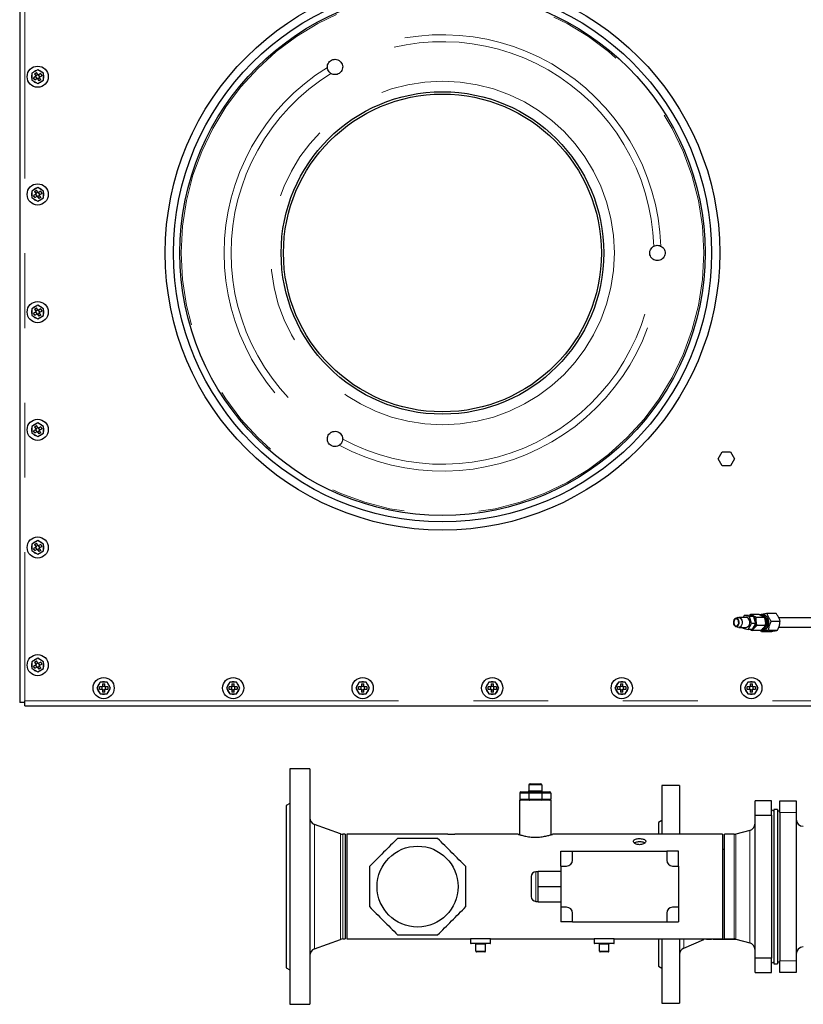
# Model space of a CAD drawing. Header units: millimetres. Extents: x 18 to 260, y 57 to 148.
# Tile 65 of 80: x 142 to 155, y 121 to 138. Entities that reach past the tile are written whole.
import ezdxf

# ---------------------------------------------------------------- set-up
doc = ezdxf.new("R2010")
doc.units = ezdxf.units.MM
doc.linetypes.add('PHANTOM', pattern=[12.7, 6.35, -1.27, 1.27, -1.27, 1.27, -1.27])

msp = doc.modelspace()

# ---------------------------------------------------------------- linework, layer by layer
at = {"color": 7, "linetype": 'Continuous', "lineweight": 25}
for p, q in [((141.941, 141.638), (141.941, 126.36)), ((142.247, 137.11), (142.147, 137.052)), ((142.147, 137.052), (142.147, 136.936)), ((142.194, 137.045), (142.229, 137.065)), ((142.254, 137.021), (142.229, 137.065)), ((142.347, 137.052), (142.247, 137.11)), ((142.347, 136.936), (142.347, 137.052)), ((142.147, 136.936), (142.247, 136.879)), ((142.219, 137.001), (142.176, 136.976)), ((142.196, 136.942), (142.176, 136.976)), ((142.194, 137.045), (142.219, 137.001)), ((142.196, 136.942), (142.239, 136.967)), ((142.211, 136.996), (142.231, 136.962)), ((142.249, 137.03), (142.214, 137.01)), ((142.239, 136.967), (142.265, 136.923)), ((142.244, 136.958), (142.279, 136.978)), ((142.247, 136.879), (142.347, 136.936)), ((142.298, 137.047), (142.254, 137.021)), ((142.283, 136.992), (142.263, 137.026)), ((142.299, 136.943), (142.265, 136.923)), ((142.274, 136.987), (142.318, 137.012)), ((142.299, 136.943), (142.274, 136.987)), ((142.298, 137.047), (142.318, 137.012)), ((142.247, 135.11), (142.147, 135.052)), ((142.147, 135.052), (142.147, 134.936)), ((142.194, 135.045), (142.229, 135.065)), ((142.194, 135.045), (142.219, 135.001)), ((142.254, 135.021), (142.229, 135.065)), ((142.347, 135.052), (142.247, 135.11)), ((142.298, 135.047), (142.254, 135.021)), ((142.298, 135.047), (142.318, 135.012)), ((142.347, 134.936), (142.347, 135.052)), ((142.147, 134.936), (142.247, 134.879)), ((142.219, 135.001), (142.176, 134.976)), ((142.196, 134.942), (142.176, 134.976)), ((142.196, 134.942), (142.239, 134.967)), ((142.211, 134.996), (142.231, 134.962)), ((142.249, 135.03), (142.214, 135.01)), ((142.239, 134.967), (142.265, 134.923)), ((142.244, 134.958), (142.279, 134.978)), ((142.247, 134.879), (142.347, 134.936)), ((142.283, 134.992), (142.263, 135.026)), ((142.299, 134.943), (142.265, 134.923)), ((142.274, 134.987), (142.318, 135.012)), ((142.299, 134.943), (142.274, 134.987)), ((142.247, 133.11), (142.147, 133.052)), ((142.147, 133.052), (142.147, 132.936)), ((142.194, 133.045), (142.229, 133.065)), ((142.194, 133.045), (142.219, 133.001)), ((142.254, 133.021), (142.229, 133.065)), ((142.347, 133.052), (142.247, 133.11)), ((142.298, 133.047), (142.254, 133.021)), ((142.298, 133.047), (142.318, 133.012)), ((142.347, 132.936), (142.347, 133.052)), ((142.147, 132.936), (142.247, 132.879)), ((142.219, 133.001), (142.176, 132.976)), ((142.196, 132.942), (142.176, 132.976)), ((142.196, 132.942), (142.239, 132.967)), ((142.211, 132.996), (142.231, 132.962)), ((142.249, 133.03), (142.214, 133.01)), ((142.239, 132.967), (142.265, 132.923)), ((142.244, 132.958), (142.279, 132.978)), ((142.247, 132.879), (142.347, 132.936)), ((142.283, 132.992), (142.263, 133.026)), ((142.299, 132.943), (142.265, 132.923)), ((142.274, 132.987), (142.318, 133.012)), ((142.299, 132.943), (142.274, 132.987)), ((142.247, 131.11), (142.147, 131.052)), ((142.147, 131.052), (142.147, 130.936)), ((142.194, 131.045), (142.229, 131.065)), ((142.194, 131.045), (142.219, 131.001)), ((142.249, 131.03), (142.214, 131.01)), ((142.254, 131.021), (142.229, 131.065)), ((142.347, 131.052), (142.247, 131.11)), ((142.298, 131.047), (142.254, 131.021)), ((142.283, 130.992), (142.263, 131.026)), ((142.298, 131.047), (142.318, 131.012)), ((142.347, 130.936), (142.347, 131.052)), ((142.147, 130.936), (142.247, 130.879)), ((142.219, 131.001), (142.176, 130.976)), ((142.196, 130.942), (142.176, 130.976)), ((142.196, 130.942), (142.239, 130.967)), ((142.211, 130.996), (142.231, 130.962)), ((142.239, 130.967), (142.265, 130.923)), ((142.244, 130.958), (142.279, 130.978)), ((142.247, 130.879), (142.347, 130.936)), ((142.299, 130.943), (142.265, 130.923)), ((142.274, 130.987), (142.318, 131.012)), ((142.299, 130.943), (142.274, 130.987)), ((153.802, 130.5), (153.872, 130.62)), ((153.872, 130.62), (154.01, 130.62)), ((154.01, 130.62), (154.08, 130.5)), ((153.872, 130.38), (153.802, 130.5)), ((154.01, 130.38), (153.872, 130.38)), ((154.08, 130.5), (154.01, 130.38)), ((142.247, 129.11), (142.147, 129.052)), ((142.147, 129.052), (142.147, 128.936)), ((142.194, 129.045), (142.229, 129.065)), ((142.194, 129.045), (142.219, 129.001)), ((142.249, 129.03), (142.214, 129.01)), ((142.254, 129.021), (142.229, 129.065)), ((142.347, 129.052), (142.247, 129.11)), ((142.298, 129.047), (142.254, 129.021)), ((142.283, 128.992), (142.263, 129.026)), ((142.298, 129.047), (142.318, 129.012)), ((142.347, 128.936), (142.347, 129.052)), ((142.147, 128.936), (142.247, 128.879)), ((142.219, 129.001), (142.176, 128.976)), ((142.196, 128.942), (142.176, 128.976)), ((142.196, 128.942), (142.239, 128.967)), ((142.211, 128.996), (142.231, 128.962)), ((142.239, 128.967), (142.265, 128.923)), ((142.244, 128.958), (142.279, 128.978)), ((142.247, 128.879), (142.347, 128.936)), ((142.299, 128.943), (142.265, 128.923)), ((142.274, 128.987), (142.318, 129.012)), ((142.299, 128.943), (142.274, 128.987)), ((154.358, 127.857), (154.333, 127.835)), ((154.5, 127.857), (154.358, 127.857)), ((154.57, 127.845), (154.541, 127.845)), ((154.628, 127.875), (154.784, 127.875)), ((154.136, 127.802), (154.097, 127.786)), ((154.28, 127.805), (154.152, 127.805)), ((154.247, 127.838), (154.228, 127.805)), ((154.336, 127.819), (154.247, 127.838)), ((154.318, 127.838), (154.247, 127.838)), ((154.312, 127.602), (154.368, 127.701)), ((154.318, 127.838), (154.406, 127.819)), ((154.368, 127.701), (154.336, 127.819)), ((154.406, 127.819), (154.336, 127.819)), ((154.439, 127.701), (154.368, 127.701)), ((154.439, 127.701), (154.383, 127.602)), ((154.406, 127.819), (154.439, 127.701)), ((154.435, 127.715), (154.435, 127.734)), ((154.59, 127.805), (154.449, 127.805)), ((154.701, 127.743), (154.857, 127.743)), ((156.031, 127.8), (154.832, 127.8)), ((154.097, 127.654), (154.136, 127.638)), ((154.152, 127.635), (154.17, 127.635)), ((154.191, 127.635), (154.28, 127.635)), ((154.22, 127.635), (154.223, 127.621)), ((154.223, 127.621), (154.312, 127.602)), ((154.383, 127.602), (154.312, 127.602)), ((154.37, 127.602), (154.359, 127.602)), ((154.526, 127.583), (154.385, 127.583)), ((154.604, 127.668), (154.462, 127.668)), ((154.539, 127.565), (154.526, 127.583)), ((154.539, 127.565), (154.694, 127.565)), ((154.541, 127.595), (154.57, 127.595)), ((154.656, 127.588), (154.812, 127.588)), ((154.834, 127.64), (156.031, 127.64)), ((142.247, 127.11), (142.147, 127.052)), ((142.147, 127.052), (142.147, 126.936)), ((142.194, 127.045), (142.229, 127.065)), ((142.194, 127.045), (142.219, 127.001)), ((142.249, 127.03), (142.214, 127.01)), ((142.254, 127.021), (142.229, 127.065)), ((142.347, 127.052), (142.247, 127.11)), ((142.298, 127.047), (142.254, 127.021)), ((142.283, 126.992), (142.263, 127.026)), ((142.274, 126.987), (142.318, 127.012)), ((142.298, 127.047), (142.318, 127.012)), ((142.347, 126.936), (142.347, 127.052)), ((142.147, 126.936), (142.247, 126.879)), ((142.219, 127.001), (142.176, 126.976)), ((142.196, 126.942), (142.176, 126.976)), ((142.196, 126.942), (142.239, 126.967)), ((142.211, 126.996), (142.231, 126.962)), ((142.239, 126.967), (142.265, 126.923)), ((142.244, 126.958), (142.279, 126.978)), ((142.247, 126.879), (142.347, 126.936)), ((142.299, 126.943), (142.265, 126.923)), ((142.299, 126.943), (142.274, 126.987)), ((143.308, 126.704), (143.251, 126.604)), ((143.424, 126.704), (143.308, 126.704)), ((143.346, 126.674), (143.386, 126.674)), ((143.346, 126.674), (143.346, 126.624)), ((143.386, 126.624), (143.386, 126.674)), ((143.481, 126.604), (143.424, 126.704)), ((145.508, 126.704), (145.451, 126.604)), ((145.624, 126.704), (145.508, 126.704)), ((145.546, 126.674), (145.586, 126.674)), ((145.546, 126.674), (145.546, 126.624)), ((145.586, 126.624), (145.586, 126.674)), ((145.681, 126.604), (145.624, 126.704)), ((147.708, 126.704), (147.651, 126.604)), ((147.824, 126.704), (147.708, 126.704)), ((147.746, 126.674), (147.786, 126.674)), ((147.746, 126.674), (147.746, 126.624)), ((147.786, 126.624), (147.786, 126.674)), ((147.881, 126.604), (147.824, 126.704)), ((149.908, 126.704), (149.851, 126.604)), ((150.024, 126.704), (149.908, 126.704)), ((149.946, 126.674), (149.986, 126.674)), ((149.946, 126.674), (149.946, 126.624)), ((149.986, 126.624), (149.986, 126.674)), ((150.081, 126.604), (150.024, 126.704)), ((152.108, 126.704), (152.051, 126.604)), ((152.224, 126.704), (152.108, 126.704)), ((152.146, 126.674), (152.186, 126.674)), ((152.146, 126.674), (152.146, 126.624)), ((152.186, 126.624), (152.186, 126.674)), ((152.281, 126.604), (152.224, 126.704)), ((154.308, 126.704), (154.251, 126.604)), ((154.424, 126.704), (154.308, 126.704)), ((154.346, 126.674), (154.386, 126.674)), ((154.346, 126.674), (154.346, 126.624)), ((154.386, 126.624), (154.386, 126.674)), ((154.481, 126.604), (154.424, 126.704)), ((143.251, 126.604), (143.308, 126.504)), ((143.346, 126.624), (143.296, 126.624)), ((143.296, 126.584), (143.296, 126.624)), ((143.296, 126.584), (143.346, 126.584)), ((143.336, 126.624), (143.336, 126.584)), ((143.386, 126.634), (143.346, 126.634)), ((143.346, 126.584), (143.346, 126.533)), ((143.346, 126.574), (143.386, 126.574)), ((143.386, 126.533), (143.346, 126.533)), ((143.436, 126.624), (143.386, 126.624)), ((143.386, 126.533), (143.386, 126.584)), ((143.386, 126.584), (143.436, 126.584)), ((143.396, 126.584), (143.396, 126.624)), ((143.424, 126.504), (143.481, 126.604)), ((143.436, 126.624), (143.436, 126.584)), ((145.451, 126.604), (145.508, 126.504)), ((145.546, 126.624), (145.496, 126.624)), ((145.496, 126.584), (145.496, 126.624)), ((145.496, 126.584), (145.546, 126.584)), ((145.536, 126.624), (145.536, 126.584)), ((145.586, 126.634), (145.546, 126.634)), ((145.546, 126.584), (145.546, 126.533)), ((145.546, 126.574), (145.586, 126.574)), ((145.586, 126.533), (145.546, 126.533)), ((145.636, 126.624), (145.586, 126.624)), ((145.586, 126.533), (145.586, 126.584)), ((145.586, 126.584), (145.636, 126.584)), ((145.596, 126.584), (145.596, 126.624)), ((145.624, 126.504), (145.681, 126.604)), ((145.636, 126.624), (145.636, 126.584)), ((147.651, 126.604), (147.708, 126.504)), ((147.746, 126.624), (147.696, 126.624)), ((147.696, 126.584), (147.696, 126.624)), ((147.696, 126.584), (147.746, 126.584)), ((147.736, 126.624), (147.736, 126.584)), ((147.786, 126.634), (147.746, 126.634)), ((147.746, 126.584), (147.746, 126.533)), ((147.746, 126.574), (147.786, 126.574)), ((147.786, 126.533), (147.746, 126.533)), ((147.836, 126.624), (147.786, 126.624)), ((147.786, 126.533), (147.786, 126.584)), ((147.786, 126.584), (147.836, 126.584)), ((147.796, 126.584), (147.796, 126.624)), ((147.824, 126.504), (147.881, 126.604)), ((147.836, 126.624), (147.836, 126.584)), ((149.851, 126.604), (149.908, 126.504)), ((149.946, 126.624), (149.896, 126.624)), ((149.896, 126.584), (149.896, 126.624)), ((149.896, 126.584), (149.946, 126.584)), ((149.936, 126.624), (149.936, 126.584)), ((149.986, 126.634), (149.946, 126.634)), ((149.946, 126.584), (149.946, 126.533)), ((149.946, 126.574), (149.986, 126.574)), ((149.986, 126.533), (149.946, 126.533)), ((150.036, 126.624), (149.986, 126.624)), ((149.986, 126.533), (149.986, 126.584)), ((149.986, 126.584), (150.036, 126.584)), ((149.996, 126.584), (149.996, 126.624)), ((150.024, 126.504), (150.081, 126.604)), ((150.036, 126.624), (150.036, 126.584)), ((152.051, 126.604), (152.108, 126.504)), ((152.146, 126.624), (152.096, 126.624)), ((152.096, 126.584), (152.096, 126.624)), ((152.096, 126.584), (152.146, 126.584)), ((152.136, 126.624), (152.136, 126.584)), ((152.186, 126.634), (152.146, 126.634)), ((152.146, 126.584), (152.146, 126.533)), ((152.146, 126.574), (152.186, 126.574)), ((152.186, 126.533), (152.146, 126.533)), ((152.236, 126.624), (152.186, 126.624)), ((152.186, 126.533), (152.186, 126.584)), ((152.186, 126.584), (152.236, 126.584)), ((152.196, 126.584), (152.196, 126.624)), ((152.224, 126.504), (152.281, 126.604)), ((152.236, 126.624), (152.236, 126.584)), ((154.251, 126.604), (154.308, 126.504)), ((154.346, 126.624), (154.296, 126.624)), ((154.296, 126.584), (154.296, 126.624)), ((154.296, 126.584), (154.346, 126.584)), ((154.336, 126.624), (154.336, 126.584)), ((154.386, 126.634), (154.346, 126.634)), ((154.346, 126.584), (154.346, 126.533)), ((154.346, 126.574), (154.386, 126.574)), ((154.386, 126.533), (154.346, 126.533)), ((154.436, 126.624), (154.386, 126.624)), ((154.386, 126.533), (154.386, 126.584)), ((154.386, 126.584), (154.436, 126.584)), ((154.396, 126.584), (154.396, 126.624)), ((154.424, 126.504), (154.481, 126.604)), ((154.436, 126.624), (154.436, 126.584)), ((142.026, 126.36), (141.941, 126.36)), ((142.026, 126.36), (142.026, 126.385)), ((142.026, 126.3), (142.026, 126.36)), ((143.308, 126.504), (143.424, 126.504)), ((145.508, 126.504), (145.624, 126.504)), ((147.708, 126.504), (147.824, 126.504)), ((149.908, 126.504), (150.024, 126.504)), ((152.108, 126.504), (152.224, 126.504)), ((154.308, 126.504), (154.424, 126.504)), ((142.026, 126.3), (156.031, 126.3)), ((146.869, 125.23), (146.529, 125.23)), ((146.529, 125.23), (146.529, 121.23)), ((146.869, 125.23), (146.869, 121.23)), ((150.454, 124.839), (150.598, 124.839)), ((150.589, 124.959), (150.589, 124.859)), ((150.598, 124.839), (150.8, 124.839)), ((150.609, 124.979), (150.789, 124.979)), ((150.8, 124.839), (150.944, 124.839)), ((150.809, 124.959), (150.809, 124.859)), ((153.149, 124.95), (152.849, 124.95)), ((152.849, 124.95), (152.849, 124.119)), ((153.149, 124.95), (153.149, 124.119)), ((150.429, 124.699), (150.429, 124.113)), ((150.969, 124.699), (150.429, 124.699)), ((150.434, 124.819), (150.434, 124.719)), ((150.589, 124.819), (150.589, 124.719)), ((150.809, 124.819), (150.809, 124.719)), ((150.964, 124.819), (150.964, 124.719)), ((150.969, 124.113), (150.969, 124.699)), ((154.429, 124.446), (154.429, 124.69)), ((154.709, 124.69), (154.429, 124.69)), ((154.709, 124.446), (154.709, 124.69)), ((154.849, 124.69), (155.129, 124.69)), ((154.849, 124.49), (154.849, 124.69)), ((155.129, 124.69), (155.129, 124.49)), ((146.529, 124.645), (146.469, 124.61)), ((146.469, 124.61), (146.469, 121.85)), ((154.749, 124.51), (154.709, 124.533)), ((154.809, 124.54), (154.749, 124.54)), ((154.749, 124.54), (154.749, 122.122)), ((154.809, 124.54), (154.809, 122.122)), ((154.849, 124.51), (154.809, 124.51)), ((152.849, 124.355), (152.789, 124.32)), ((154.429, 124.446), (154.709, 124.446)), ((154.429, 122.014), (154.429, 124.446)), ((154.709, 124.446), (154.709, 122.014)), ((154.849, 124.49), (154.849, 121.97)), ((155.129, 124.49), (155.129, 121.97)), ((147.387, 124.126), (146.948, 124.286)), ((152.789, 124.32), (152.789, 124.119)), ((154.34, 124.186), (154.104, 124.123)), ((147.469, 124.119), (147.428, 124.119)), ((147.469, 124.119), (147.469, 122.341)), ((149.206, 124.119), (147.499, 124.119)), ((147.499, 124.119), (147.499, 122.341)), ((150.409, 124.119), (149.333, 124.119)), ((153.879, 124.119), (150.989, 124.119)), ((153.149, 124.119), (153.149, 124.124)), ((153.879, 124.119), (153.879, 122.341)), ((154.073, 124.119), (153.909, 124.119)), ((153.909, 122.341), (153.909, 124.119)), ((151.129, 123.58), (151.129, 123.83)), ((151.129, 123.83), (151.329, 123.83)), ((151.329, 123.68), (151.329, 123.83)), ((151.329, 123.83), (152.929, 123.83)), ((152.929, 123.83), (152.929, 123.68)), ((153.129, 123.83), (152.929, 123.83)), ((153.129, 123.58), (153.129, 123.83)), ((153.909, 123.861), (153.879, 123.861)), ((151.129, 123.58), (151.129, 122.88)), ((151.129, 123.58), (151.229, 123.58)), ((153.029, 123.58), (153.129, 123.58)), ((153.129, 123.58), (153.129, 122.88)), ((150.629, 123.4), (150.629, 123.06)), ((150.749, 123.48), (150.709, 123.48)), ((150.749, 123.49), (151.129, 123.49)), ((150.749, 123.23), (150.749, 123.49)), ((150.749, 122.97), (150.749, 123.23)), ((150.749, 123.23), (151.129, 123.23)), ((150.709, 122.98), (150.749, 122.98)), ((150.749, 122.97), (151.129, 122.97)), ((151.229, 122.88), (151.129, 122.88)), ((151.129, 122.88), (151.129, 122.63)), ((153.129, 122.88), (153.029, 122.88)), ((153.129, 122.88), (153.129, 122.63)), ((151.329, 122.63), (151.329, 122.78)), ((152.929, 122.78), (152.929, 122.63)), ((151.329, 122.63), (151.129, 122.63)), ((151.329, 122.63), (152.929, 122.63)), ((152.929, 122.63), (153.129, 122.63)), ((146.948, 122.174), (147.387, 122.334)), ((147.428, 122.341), (147.469, 122.341)), ((147.499, 122.341), (149.599, 122.341)), ((149.599, 122.341), (149.599, 122.271)), ((149.939, 122.341), (149.599, 122.341)), ((149.939, 122.341), (151.699, 122.341)), ((149.939, 122.271), (149.939, 122.341)), ((151.699, 122.341), (151.699, 122.271)), ((152.039, 122.341), (151.699, 122.341)), ((152.039, 122.341), (153.879, 122.341)), ((152.039, 122.271), (152.039, 122.341)), ((152.789, 122.341), (152.789, 121.88)), ((152.849, 122.341), (152.849, 121.25)), ((153.149, 122.341), (153.149, 121.25)), ((153.222, 122.187), (153.559, 122.33)), ((153.605, 122.339), (153.689, 122.339)), ((153.689, 122.341), (153.689, 122.339)), ((153.719, 122.341), (153.719, 122.339)), ((153.719, 122.339), (154.095, 122.339)), ((153.909, 122.341), (154.073, 122.341)), ((154.104, 122.337), (154.34, 122.274)), ((149.929, 122.261), (149.609, 122.261)), ((149.689, 122.131), (149.689, 122.251)), ((149.849, 122.131), (149.849, 122.251)), ((152.029, 122.261), (151.709, 122.261)), ((151.789, 122.131), (151.789, 122.251)), ((151.949, 122.131), (151.949, 122.251)), ((149.839, 122.121), (149.699, 122.121)), ((151.939, 122.121), (151.799, 122.121)), ((154.709, 122.014), (154.429, 122.014)), ((154.429, 121.77), (154.429, 122.014)), ((154.709, 121.77), (154.709, 122.014)), ((154.749, 122.122), (154.749, 121.92)), ((154.809, 122.122), (154.809, 121.92)), ((146.469, 121.85), (146.529, 121.815)), ((152.789, 121.88), (152.849, 121.845)), ((154.709, 121.927), (154.749, 121.95)), ((154.749, 121.92), (154.809, 121.92)), ((154.809, 121.95), (154.849, 121.95)), ((154.849, 121.77), (154.849, 121.97)), ((155.129, 121.97), (155.129, 121.77)), ((154.429, 121.77), (154.709, 121.77)), ((155.129, 121.77), (154.849, 121.77)), ((146.529, 121.23), (146.869, 121.23)), ((152.849, 121.25), (153.149, 121.25))]:
    msp.add_line(p, q, dxfattribs=at)
at = {"color": 8, "linetype": 'PHANTOM', "lineweight": 18}
for p, q in [((142.026, 141.613), (142.026, 126.385)), ((142.026, 126.385), (156.031, 126.385)), ((150.809, 124.959), (150.589, 124.959)), ((150.589, 124.859), (150.809, 124.859)), ((150.589, 124.819), (150.434, 124.819)), ((150.434, 124.719), (150.589, 124.719)), ((150.809, 124.819), (150.589, 124.819)), ((150.589, 124.719), (150.809, 124.719)), ((150.964, 124.819), (150.809, 124.819)), ((150.809, 124.719), (150.964, 124.719)), ((155.129, 124.49), (154.849, 124.49)), ((146.948, 124.286), (146.948, 122.174)), ((154.34, 122.274), (154.34, 124.186)), ((147.387, 124.126), (147.387, 122.334)), ((147.428, 124.119), (147.428, 122.341)), ((154.073, 122.341), (154.073, 124.119)), ((154.104, 122.337), (154.104, 124.123)), ((150.709, 123.48), (150.709, 122.98)), ((153.222, 122.341), (153.222, 122.187)), ((153.559, 122.341), (153.559, 122.33)), ((153.605, 122.341), (153.605, 122.339)), ((149.599, 122.271), (149.939, 122.271)), ((149.849, 122.251), (149.689, 122.251)), ((151.699, 122.271), (152.039, 122.271)), ((151.949, 122.251), (151.789, 122.251)), ((149.689, 122.131), (149.849, 122.131)), ((151.789, 122.131), (151.949, 122.131)), ((154.849, 121.97), (155.129, 121.97))]:
    msp.add_line(p, q, dxfattribs=at)
at = {"color": 7, "linetype": 'Continuous', "lineweight": 25, "flags": 128}
for points in [[(154.53, 127.844), (154.54, 127.845), (154.561, 127.842), (154.581, 127.832), (154.599, 127.815), (154.613, 127.793), (154.623, 127.766), (154.629, 127.737)], [(154.552, 127.845), (154.568, 127.847), (154.59, 127.844), (154.61, 127.834), (154.628, 127.817), (154.643, 127.794), (154.653, 127.767), (154.659, 127.737), (154.659, 127.707), (154.654, 127.677), (154.644, 127.649), (154.63, 127.626), (154.613, 127.608), (154.592, 127.597), (154.571, 127.593), (154.552, 127.595)], [(154.657, 127.737), (154.652, 127.766), (154.641, 127.793), (154.627, 127.815), (154.609, 127.832), (154.589, 127.842), (154.57, 127.845)], [(154.158, 127.71), (154.158, 127.732), (154.152, 127.754), (154.142, 127.771), (154.129, 127.784), (154.113, 127.789), (154.097, 127.787), (154.083, 127.777), (154.071, 127.762), (154.064, 127.742), (154.061, 127.719), (154.064, 127.697), (154.072, 127.677), (154.084, 127.662), (154.099, 127.653), (154.115, 127.651), (154.13, 127.657), (154.143, 127.67), (154.153, 127.688), (154.158, 127.71)], [(154.152, 127.711), (154.151, 127.732), (154.146, 127.751), (154.136, 127.767), (154.123, 127.777), (154.109, 127.78), (154.094, 127.776), (154.082, 127.765), (154.073, 127.749), (154.068, 127.729), (154.068, 127.708), (154.074, 127.689), (154.083, 127.673), (154.096, 127.663), (154.111, 127.66), (154.125, 127.664), (154.138, 127.675), (154.147, 127.691), (154.152, 127.711)], [(154.136, 127.802), (154.148, 127.805), (154.166, 127.803), (154.182, 127.794), (154.196, 127.778), (154.207, 127.757), (154.212, 127.733), (154.212, 127.707)], [(154.212, 127.707), (154.206, 127.683), (154.196, 127.662), (154.182, 127.646), (154.166, 127.637), (154.148, 127.635), (154.136, 127.638)], [(154.339, 127.707), (154.339, 127.733), (154.334, 127.757), (154.324, 127.778), (154.31, 127.794), (154.293, 127.803), (154.28, 127.805)], [(154.34, 127.834), (154.348, 127.836), (154.369, 127.838), (154.39, 127.833), (154.409, 127.821), (154.425, 127.802), (154.437, 127.778), (154.445, 127.751), (154.448, 127.721), (154.446, 127.692), (154.438, 127.664), (154.426, 127.64), (154.41, 127.621), (154.391, 127.608), (154.385, 127.605)], [(154.629, 127.737), (154.629, 127.707), (154.624, 127.678), (154.615, 127.651), (154.601, 127.628), (154.584, 127.61), (154.564, 127.599), (154.543, 127.595), (154.541, 127.595)], [(154.57, 127.595), (154.571, 127.595), (154.592, 127.599), (154.612, 127.61), (154.629, 127.628), (154.643, 127.651), (154.653, 127.678), (154.657, 127.707), (154.657, 127.737)], [(154.611, 127.735), (154.606, 127.763), (154.596, 127.787)]]:
    msp.add_lwpolyline(points, dxfattribs=at)
at = {"color": 7, "linetype": 'Continuous', "lineweight": 25}
for centre, radius in [((149.121, 133.999), 4.71), ((149.121, 133.999), 4.57), ((149.121, 133.999), 4.46), ((142.247, 136.994), 0.18), ((149.121, 133.999), 2.74), ((149.121, 133.999), 2.7), ((142.247, 134.994), 0.18), ((142.247, 132.994), 0.18), ((142.247, 130.994), 0.18), ((142.247, 128.994), 0.18), ((142.247, 126.994), 0.18), ((143.366, 126.604), 0.18), ((145.566, 126.604), 0.18), ((147.766, 126.604), 0.18), ((149.966, 126.604), 0.18), ((152.166, 126.604), 0.18), ((154.366, 126.604), 0.18), ((148.699, 123.23), 0.688)]:
    msp.add_circle(centre, radius, dxfattribs=at)
at = {"color": 8, "linetype": 'PHANTOM', "lineweight": 18}
for radius in [4.437, 2.919]:
    msp.add_circle((149.121, 133.999), radius, dxfattribs=at)
for radius, start, end in [(3.709, 1.8034, 118.1966), (3.591, 1.8346, 118.1654), (3.709, 121.8034, 238.1966), (3.591, 121.8346, 238.1654), (3.709, 241.8034, 358.1966), (3.591, 241.8346, 358.1654)]:
    msp.add_arc((149.121, 133.999), radius, start, end, dxfattribs=at)
at = {"color": 7, "linetype": 'Continuous', "lineweight": 25}
for centre, radius, start, end in [((142.247, 136.994), 0.105, 102.2472, 137.7528), ((142.247, 136.994), 0.105, 42.2472, 77.7528), ((142.247, 136.994), 0.105, 162.2472, 197.7528), ((142.247, 136.994), 0.105, 222.2472, 257.7528), ((142.247, 136.994), 0.105, 282.2472, 317.7528), ((142.247, 136.994), 0.105, 342.2472, 17.7528), ((142.247, 134.994), 0.105, 102.2472, 137.7528), ((142.247, 134.994), 0.105, 42.2472, 77.7528), ((142.247, 134.994), 0.105, 162.2472, 197.7528), ((142.247, 134.994), 0.105, 222.2472, 257.7528), ((142.247, 134.994), 0.105, 282.2472, 317.7528), ((142.247, 134.994), 0.105, 342.2472, 17.7528), ((142.247, 132.994), 0.105, 102.2472, 137.7528), ((142.247, 132.994), 0.105, 42.2472, 77.7528), ((142.247, 132.994), 0.105, 162.2472, 197.7528), ((142.247, 132.994), 0.105, 222.2472, 257.7528), ((142.247, 132.994), 0.105, 282.2472, 317.7528), ((142.247, 132.994), 0.105, 342.2472, 17.7528), ((142.247, 130.994), 0.105, 162.2472, 197.7528), ((142.247, 130.994), 0.105, 102.2472, 137.7528), ((142.247, 130.994), 0.105, 42.2472, 77.7528), ((142.247, 130.994), 0.105, 342.2472, 17.7528), ((142.247, 130.994), 0.105, 222.2472, 257.7528), ((142.247, 130.994), 0.105, 282.2472, 317.7528), ((142.247, 128.994), 0.105, 162.2472, 197.7528), ((142.247, 128.994), 0.105, 102.2472, 137.7528), ((142.247, 128.994), 0.105, 42.2472, 77.7528), ((142.247, 128.994), 0.105, 342.2472, 17.7528), ((142.247, 128.994), 0.105, 222.2472, 257.7528), ((142.247, 128.994), 0.105, 282.2472, 317.7528), ((154.267, 127.706), 0.0718, 279.9265, 1.1685), ((154.333, 127.709), 0.101, 313.3909, 347.6132), ((154.318, 127.725), 0.117, 4.3579, 34.5721), ((154.496, 127.714), 0.121, 301.1662, 10.5166), ((154.478, 127.725), 0.137, 4.5651, 32.7608), ((154.462, 127.72), 0.15, 343.1132, 5.7975), ((142.247, 126.994), 0.105, 162.2472, 197.7528), ((142.247, 126.994), 0.105, 102.2472, 137.7528), ((142.247, 126.994), 0.105, 42.2472, 77.7528), ((142.247, 126.994), 0.105, 342.2472, 17.7528), ((142.247, 126.994), 0.105, 222.2472, 257.7528), ((142.247, 126.994), 0.105, 282.2472, 317.7528), ((143.366, 126.604), 0.105, 132.2472, 167.7528), ((143.366, 126.604), 0.105, 72.2472, 107.7528), ((143.366, 126.604), 0.105, 12.2472, 47.7528), ((145.566, 126.604), 0.105, 132.2472, 167.7528), ((145.566, 126.604), 0.105, 72.2472, 107.7528), ((145.566, 126.604), 0.105, 12.2472, 47.7528), ((147.766, 126.604), 0.105, 132.2472, 167.7528), ((147.766, 126.604), 0.105, 72.2472, 107.7528), ((147.766, 126.604), 0.105, 12.2472, 47.7528), ((149.966, 126.604), 0.105, 132.2472, 167.7528), ((149.966, 126.604), 0.105, 72.2472, 107.7528), ((149.966, 126.604), 0.105, 12.2472, 47.7528), ((152.166, 126.604), 0.105, 132.2472, 167.7528), ((152.166, 126.604), 0.105, 72.2472, 107.7528), ((152.166, 126.604), 0.105, 12.2472, 47.7528), ((154.366, 126.604), 0.105, 132.2472, 167.7528), ((154.366, 126.604), 0.105, 72.2472, 107.7528), ((154.366, 126.604), 0.105, 12.2472, 47.7528), ((143.366, 126.604), 0.105, 192.2472, 227.7528), ((143.366, 126.604), 0.105, 312.2472, 347.7528), ((145.566, 126.604), 0.105, 192.2472, 227.7528), ((145.566, 126.604), 0.105, 312.2472, 347.7528), ((147.766, 126.604), 0.105, 192.2472, 227.7528), ((147.766, 126.604), 0.105, 312.2472, 347.7528), ((149.966, 126.604), 0.105, 192.2472, 227.7528), ((149.966, 126.604), 0.105, 312.2472, 347.7528), ((152.166, 126.604), 0.105, 192.2472, 227.7528), ((152.166, 126.604), 0.105, 312.2472, 347.7528), ((154.366, 126.604), 0.105, 192.2472, 227.7528), ((154.366, 126.604), 0.105, 312.2472, 347.7528), ((143.366, 126.604), 0.105, 252.2472, 287.7528), ((145.566, 126.604), 0.105, 252.2472, 287.7528), ((147.766, 126.604), 0.105, 252.2472, 287.7528), ((149.966, 126.604), 0.105, 252.2472, 287.7528), ((152.166, 126.604), 0.105, 252.2472, 287.7528), ((154.366, 126.604), 0.105, 252.2472, 287.7528), ((150.454, 124.819), 0.02, 90, 180), ((150.569, 124.859), 0.02, 270, 0), ((150.609, 124.959), 0.02, 90, 180), ((150.789, 124.959), 0.02, 0, 90), ((150.829, 124.859), 0.02, 180, 270), ((150.944, 124.819), 0.02, 0, 90), ((150.454, 124.719), 0.02, 180, 270), ((150.944, 124.719), 0.02, 270, 0), ((146.989, 124.399), 0.12, 180, 250), ((155.249, 124.375), 0.12, 180, 270), ((154.309, 124.302), 0.12, 285, 0), ((147.428, 124.239), 0.12, 250, 270), ((154.073, 124.239), 0.12, 270, 285), ((151.229, 123.68), 0.1, 270, 0), ((153.029, 123.68), 0.1, 180, 270), ((150.709, 123.4), 0.08, 90, 180), ((150.709, 123.06), 0.08, 180, 270), ((151.229, 122.78), 0.1, 0, 90), ((153.029, 122.78), 0.1, 90, 180), ((147.428, 122.221), 0.12, 90, 110), ((153.605, 122.219), 0.12, 90, 113), ((154.073, 122.221), 0.12, 75, 90), ((146.989, 122.061), 0.12, 110, 180), ((149.609, 122.271), 0.01, 180, 270), ((149.679, 122.251), 0.01, 0, 90), ((149.859, 122.251), 0.01, 90, 180), ((149.929, 122.271), 0.01, 270, 0), ((151.709, 122.271), 0.01, 180, 270), ((151.779, 122.251), 0.01, 0, 90), ((151.959, 122.251), 0.01, 90, 180), ((152.029, 122.271), 0.01, 270, 0), ((153.269, 122.076), 0.12, 113, 180), ((154.309, 122.158), 0.12, 0, 75), ((155.249, 122.085), 0.12, 90, 180), ((149.699, 122.131), 0.01, 180, 270), ((149.839, 122.131), 0.01, 270, 0), ((151.799, 122.131), 0.01, 180, 270), ((151.939, 122.131), 0.01, 270, 0)]:
    msp.add_arc(centre, radius, start, end, dxfattribs=at)
for centre, start_param, end_param in [((150.598, 124.819), 0, 1.570796), ((150.8, 124.819), 4.712389, 6.283185), ((150.598, 124.719), 1.570796, 3.141593), ((150.8, 124.719), 3.141593, 4.712389)]:
    msp.add_ellipse(centre, major_axis=(0, 0.02), ratio=0.414214, start_param=start_param, end_param=end_param, dxfattribs=at)
for points, knots in [([(147.166, 137.151), (147.167, 137.166), (147.168, 137.195), (147.187, 137.236), (147.218, 137.267), (147.258, 137.287), (147.301, 137.292), (147.339, 137.285), (147.36, 137.273), (147.368, 137.268)], [0, 0, 0, 0, 0.1528227, 0.3058357, 0.4557653, 0.6025748, 0.7485521, 0.896153, 1, 1, 1, 1]), ([(147.368, 137.268), (147.379, 137.26), (147.399, 137.243), (147.42, 137.206), (147.424, 137.179), (147.426, 137.165)], [0, 0, 0, 0, 0.325138, 0.650983, 1, 1, 1, 1]), ([(147.227, 137.05), (147.216, 137.058), (147.195, 137.074), (147.174, 137.109), (147.168, 137.136), (147.166, 137.15), (147.166, 137.151)], [0, 0, 0, 0, 0.324655, 0.650176, 0.963616, 1, 1, 1, 1]), ([(147.426, 137.165), (147.425, 137.15), (147.423, 137.121), (147.402, 137.081), (147.37, 137.05), (147.331, 137.032), (147.288, 137.028), (147.252, 137.036), (147.233, 137.046), (147.227, 137.05)], [0, 0, 0, 0, 0.157285, 0.314792, 0.468324, 0.617793, 0.766381, 0.917518, 1, 1, 1, 1]), ([(152.71, 133.884), (152.698, 133.892), (152.674, 133.908), (152.649, 133.947), (152.639, 133.989), (152.643, 134.033), (152.661, 134.072), (152.685, 134.099), (152.704, 134.11), (152.71, 134.114)], [0, 0, 0, 0, 0.15729, 0.31479, 0.468323, 0.617789, 0.766382, 0.917516, 1, 1, 1, 1]), ([(152.71, 134.114), (152.722, 134.119), (152.747, 134.129), (152.787, 134.13), (152.814, 134.122), (152.827, 134.116), (152.828, 134.116)], [0, 0, 0, 0, 0.3246336, 0.6501548, 0.9635915, 1, 1, 1, 1]), ([(152.828, 134.116), (152.841, 134.108), (152.866, 134.093), (152.891, 134.055), (152.903, 134.013), (152.9, 133.969), (152.883, 133.929), (152.858, 133.899), (152.837, 133.887), (152.828, 133.882)], [0, 0, 0, 0, 0.1528112, 0.3058376, 0.4557669, 0.602582, 0.7485461, 0.8961484, 1, 1, 1, 1]), ([(152.828, 133.882), (152.817, 133.878), (152.792, 133.868), (152.752, 133.868), (152.725, 133.877), (152.712, 133.883), (152.71, 133.884)], [0, 0, 0, 0, 0.30923, 0.6361268, 0.9497733, 1, 1, 1, 1]), ([(147.166, 130.847), (147.168, 130.859), (147.172, 130.884), (147.191, 130.918), (147.212, 130.938), (147.225, 130.947), (147.227, 130.948)], [0, 0, 0, 0, 0.29401, 0.622183, 0.936009, 1, 1, 1, 1]), ([(147.227, 130.948), (147.231, 130.95), (147.247, 130.96), (147.281, 130.97), (147.326, 130.967), (147.366, 130.95), (147.399, 130.921), (147.42, 130.884), (147.426, 130.853), (147.426, 130.836), (147.426, 130.833)], [0, 0, 0, 0, 0.047512, 0.208461, 0.365689, 0.517629, 0.666415, 0.815495, 0.968014, 1, 1, 1, 1]), ([(147.368, 130.73), (147.365, 130.728), (147.35, 130.718), (147.318, 130.707), (147.273, 130.708), (147.231, 130.723), (147.197, 130.75), (147.174, 130.787), (147.166, 130.821), (147.166, 130.841), (147.166, 130.847)], [0, 0, 0, 0, 0.03849, 0.194451, 0.347439, 0.496338, 0.642643, 0.788809, 0.937207, 1, 1, 1, 1]), ([(147.426, 130.833), (147.425, 130.827), (147.424, 130.807), (147.411, 130.774), (147.39, 130.746), (147.374, 130.734), (147.368, 130.73)], [0, 0, 0, 0, 0.153013, 0.51192, 0.830876, 1, 1, 1, 1]), ([(154.449, 127.805), (154.437, 127.811), (154.411, 127.823), (154.381, 127.84), (154.365, 127.852), (154.358, 127.857)], [0, 0, 0, 0, 0.3361422, 0.6822632, 1, 1, 1, 1]), ([(154.5, 127.857), (154.512, 127.852), (154.537, 127.84), (154.568, 127.822), (154.583, 127.81), (154.59, 127.805)], [0, 0, 0, 0, 0.336149, 0.682261, 1, 1, 1, 1]), ([(154.511, 127.852), (154.515, 127.853), (154.528, 127.857), (154.554, 127.862), (154.59, 127.869), (154.617, 127.873), (154.628, 127.875)], [0, 0, 0, 0, 0.132864, 0.44086, 0.757835, 1, 1, 1, 1]), ([(154.628, 127.875), (154.634, 127.86), (154.644, 127.831), (154.669, 127.786), (154.691, 127.757), (154.701, 127.743)], [0, 0, 0, 0, 0.336155, 0.682267, 1, 1, 1, 1]), ([(154.857, 127.743), (154.851, 127.757), (154.841, 127.787), (154.816, 127.832), (154.794, 127.861), (154.784, 127.875)], [0, 0, 0, 0, 0.336147, 0.682258, 1, 1, 1, 1]), ([(154.462, 127.668), (154.461, 127.673), (154.455, 127.693), (154.449, 127.728), (154.447, 127.768), (154.448, 127.794), (154.449, 127.805)], [0, 0, 0, 0, 0.128318, 0.436991, 0.754655, 1, 1, 1, 1]), ([(154.59, 127.805), (154.593, 127.794), (154.6, 127.769), (154.605, 127.728), (154.606, 127.694), (154.604, 127.673), (154.604, 127.668)], [0, 0, 0, 0, 0.245343, 0.553768, 0.871689, 1, 1, 1, 1]), ([(154.701, 127.743), (154.693, 127.726), (154.677, 127.691), (154.662, 127.638), (154.658, 127.604), (154.656, 127.588)], [0, 0, 0, 0, 0.336152, 0.682268, 1, 1, 1, 1]), ([(154.812, 127.588), (154.82, 127.605), (154.835, 127.64), (154.85, 127.693), (154.854, 127.727), (154.857, 127.743)], [0, 0, 0, 0, 0.33616, 0.682275, 1, 1, 1, 1]), ([(154.17, 127.635), (154.172, 127.635), (154.176, 127.635), (154.182, 127.635), (154.187, 127.635), (154.191, 127.635), (154.192, 127.635), (154.191, 127.635), (154.191, 127.635)], [0, 0, 0, 0, 0.151753, 0.324524, 0.494298, 0.660402, 0.828101, 1, 1, 1, 1]), ([(154.346, 127.602), (154.348, 127.601), (154.359, 127.595), (154.373, 127.588), (154.385, 127.583)], [0, 0, 0, 0, 0.126603, 1, 1, 1, 1]), ([(154.385, 127.583), (154.391, 127.592), (154.404, 127.611), (154.43, 127.64), (154.452, 127.659), (154.462, 127.668)], [0, 0, 0, 0, 0.336165, 0.682256, 1, 1, 1, 1]), ([(154.604, 127.668), (154.597, 127.658), (154.585, 127.639), (154.558, 127.61), (154.537, 127.592), (154.526, 127.583)], [0, 0, 0, 0, 0.336152, 0.682269, 1, 1, 1, 1]), ([(154.656, 127.588), (154.645, 127.586), (154.619, 127.582), (154.582, 127.575), (154.556, 127.569), (154.543, 127.566), (154.539, 127.565)], [0, 0, 0, 0, 0.242155, 0.549929, 0.867133, 1, 1, 1, 1]), ([(154.694, 127.565), (154.701, 127.566), (154.722, 127.569), (154.755, 127.575), (154.788, 127.582), (154.805, 127.586), (154.812, 127.588)], [0, 0, 0, 0, 0.132877, 0.440872, 0.757836, 1, 1, 1, 1]), ([(148.359, 124.05), (148.32, 124.011), (148.241, 123.932), (148.121, 123.812), (148, 123.691), (147.919, 123.61), (147.879, 123.57)], [0, 0, 0, 0, 0.246998, 0.493937, 0.746935, 1, 1, 1, 1]), ([(149.039, 124.05), (148.983, 124.05), (148.872, 124.05), (148.702, 124.05), (148.53, 124.05), (148.416, 124.05), (148.359, 124.05)], [0, 0, 0, 0, 0.247, 0.493936, 0.746937, 1, 1, 1, 1]), ([(149.519, 123.57), (149.48, 123.609), (149.401, 123.688), (149.281, 123.808), (149.16, 123.929), (149.079, 124.01), (149.039, 124.05)], [0, 0, 0, 0, 0.247005, 0.493942, 0.746939, 1, 1, 1, 1]), ([(149.333, 124.119), (149.332, 124.119), (149.331, 124.119), (149.32, 124.118), (149.304, 124.117), (149.283, 124.117), (149.262, 124.117), (149.241, 124.117), (149.223, 124.118), (149.21, 124.119), (149.205, 124.119), (149.206, 124.119), (149.206, 124.119)], [0, 0, 0, 0, 0.107186, 0.214357, 0.321695, 0.429163, 0.536449, 0.643525, 0.750694, 0.858121, 0.965544, 1, 1, 1, 1]), ([(150.409, 124.119), (150.41, 124.119), (150.411, 124.118), (150.423, 124.115), (150.442, 124.109), (150.467, 124.102), (150.5, 124.094), (150.538, 124.085), (150.581, 124.078), (150.628, 124.073), (150.677, 124.07), (150.725, 124.07), (150.771, 124.073), (150.815, 124.078), (150.857, 124.085), (150.894, 124.093), (150.927, 124.101), (150.955, 124.108), (150.975, 124.114), (150.987, 124.118), (150.988, 124.119), (150.989, 124.119)], [0, 0, 0, 0, 0.051044, 0.1036134, 0.1546451, 0.2070766, 0.2596539, 0.3136715, 0.3675908, 0.4231681, 0.4753001, 0.5290824, 0.57903, 0.6303808, 0.6811604, 0.7332779, 0.7865446, 0.8413236, 0.8949882, 0.950345, 1, 1, 1, 1]), ([(152.469, 123.943), (152.481, 123.943), (152.504, 123.945), (152.535, 123.955), (152.559, 123.97), (152.572, 123.988), (152.574, 124.006), (152.564, 124.022), (152.544, 124.035), (152.515, 124.043), (152.481, 124.047), (152.445, 124.046), (152.413, 124.041), (152.386, 124.031), (152.369, 124.017), (152.363, 124), (152.369, 123.982), (152.386, 123.965), (152.412, 123.951), (152.442, 123.944), (152.461, 123.943), (152.469, 123.943)], [0, 0, 0, 0, 0.053443, 0.106872, 0.160531, 0.214342, 0.267904, 0.321208, 0.374638, 0.42839, 0.482162, 0.53561, 0.588903, 0.642447, 0.696253, 0.749932, 0.80329, 0.856636, 0.910293, 0.964104, 1, 1, 1, 1]), ([(152.556, 123.97), (152.552, 123.973), (152.542, 123.98), (152.515, 123.987), (152.481, 123.991), (152.445, 123.991), (152.413, 123.985), (152.391, 123.978), (152.384, 123.972), (152.383, 123.971)], [0, 0, 0, 0, 0.1104858, 0.2784006, 0.4463842, 0.6132255, 0.7794863, 0.9466477, 1, 1, 1, 1]), ([(147.879, 123.57), (147.879, 123.514), (147.879, 123.403), (147.879, 123.233), (147.879, 123.062), (147.879, 122.947), (147.879, 122.89)], [0, 0, 0, 0, 0.247001, 0.493941, 0.746936, 1, 1, 1, 1]), ([(149.519, 122.89), (149.519, 122.946), (149.519, 123.057), (149.519, 123.227), (149.519, 123.399), (149.519, 123.513), (149.519, 123.57)], [0, 0, 0, 0, 0.247001, 0.493941, 0.746936, 1, 1, 1, 1]), ([(147.879, 122.89), (147.918, 122.851), (147.997, 122.772), (148.117, 122.652), (148.238, 122.531), (148.319, 122.45), (148.359, 122.41)], [0, 0, 0, 0, 0.247001, 0.49394, 0.746935, 1, 1, 1, 1]), ([(149.039, 122.41), (149.078, 122.449), (149.157, 122.528), (149.277, 122.648), (149.398, 122.769), (149.479, 122.85), (149.519, 122.89)], [0, 0, 0, 0, 0.246997, 0.493937, 0.746937, 1, 1, 1, 1]), ([(148.359, 122.41), (148.415, 122.41), (148.526, 122.41), (148.696, 122.41), (148.868, 122.41), (148.982, 122.41), (149.039, 122.41)], [0, 0, 0, 0, 0.247, 0.493943, 0.746937, 1, 1, 1, 1])]:
    msp.add_open_spline(points, degree=3, knots=knots, dxfattribs=at)

doc.saveas('drawing.dxf')
